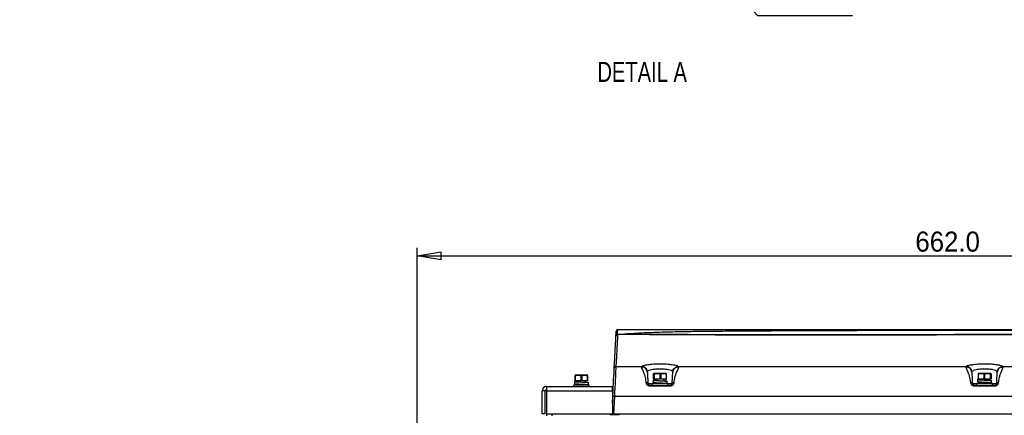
# Paper-space layout 'Sheet1' of a CAD drawing. Header units: millimetres. Extents: x 0 to 420, y 0 to 297.
# Tile 78 of 135: x 153 to 275, y 98 to 147. Entities that reach past the tile are written whole.
import ezdxf

# ---------------------------------------------------------------- set-up
doc = ezdxf.new("R2010")
doc.units = ezdxf.units.MM
doc.layers.add('SLD-0', color=179, linetype='Continuous')
doc.styles.add('SLDTEXTSTYLE1', font='TXT', dxfattribs={"width": 0.75})
doc.styles.add('SLDTEXTSTYLE3', font='TXT', dxfattribs={"width": 0.96})
doc.dimstyles.new('SLDDIMSTYLE1', dxfattribs={"dimtxt": 2.5, "dimasz": 3.302, "dimexe": 0, "dimexo": 0.0625, "dimtad": 1, "dimdec": 1, "dimlfac": 5, "dimrnd": 1e-09, "dimzin": 4, "dimdsep": 46, "dimtxsty": 'SLDTEXTSTYLE1', "dimblk1": 'NONE', "dimblk2": 'NONE', "dimsah": 1, "dimcen": 0.09, "dimadec": 0, "dimazin": 1, "dimtfac": 1, "dimtofl": 0, "dimtmove": 0, "dimatfit": 3, "dimldrblk": 'NONE', "dimfxl": 1, "dimfrac": 2, "dimtolj": 1, "dimtzin": 12, "dimarcsym": 0})
doc.dimstyles.new('SLDDIMSTYLE3', dxfattribs={"dimtxt": 2.5, "dimasz": 3.302, "dimexe": 0, "dimexo": 0.0625, "dimtad": 1, "dimdec": 1, "dimlfac": 5, "dimrnd": 1e-09, "dimzin": 4, "dimdsep": 46, "dimtxsty": 'SLDTEXTSTYLE1', "dimblk1": 'NONE', "dimblk2": 'NONE', "dimsah": 1, "dimcen": 0, "dimadec": 0, "dimazin": 1, "dimtfac": 1, "dimtmove": 0, "dimatfit": 3, "dimldrblk": 'NONE', "dimfxl": 1, "dimfrac": 2, "dimtolj": 1, "dimtzin": 12, "dimarcsym": 0})
doc.dimstyles.new('SLDDIMSTYLE4', dxfattribs={"dimtxt": 2.5, "dimasz": 3.302, "dimexe": 0, "dimexo": 0.0625, "dimtad": 1, "dimdec": 1, "dimlfac": 5, "dimrnd": 1e-09, "dimzin": 12, "dimdsep": 46, "dimtxsty": 'SLDTEXTSTYLE1', "dimblk1": 'NONE', "dimblk2": 'NONE', "dimsah": 1, "dimcen": 0, "dimadec": 0, "dimazin": 3, "dimtfac": 1, "dimtmove": 0, "dimatfit": 3, "dimldrblk": 'NONE', "dimfxl": 1, "dimfrac": 2, "dimtolj": 1, "dimtzin": 12, "dimarcsym": 0})

# ---------------------------------------------------------------- blocks, each defined once
blk = doc.blocks.new('SW_NOTE_0_5')
at = {"layer": 'SLD-0', "color": 0, "insert": (37.38, 16.11), "char_height": 12.5, "attachment_point": 2, "style": 'SLDTEXTSTYLE1'}
blk.add_mtext('DETAIL A', dxfattribs=at)
blk = doc.blocks.new('_D_16')
at = {"layer": 'SLD-0', "color": 179}
for p, q in [((202.28, 84.48), (202.28, 118.81)), ((202.28, 117.81), (205.28, 118.31)), ((205.28, 117.31), (202.28, 117.81)), ((202.28, 117.81), (205.28, 117.81)), ((202.28, 117.81), (334.68, 117.81)), ((205.28, 117.31), (205.28, 118.31)), ((331.68, 118.31), (334.68, 117.81)), ((331.68, 118.31), (331.68, 117.31)), ((334.68, 117.81), (331.68, 117.31)), ((334.68, 117.81), (331.68, 117.81)), ((334.68, 84.48), (334.68, 118.81))]:
    blk.add_line(p, q, dxfattribs=at)
at = {"layer": 'SLD-0', "color": 179, "insert": (264.32, 120.84), "char_height": 2.5, "attachment_point": 1, "style": 'SLDTEXTSTYLE3'}
blk.add_mtext('662.0', dxfattribs=at)
blk = doc.blocks.new('_None')
blk = doc.blocks.new('_D_22')
at = {"layer": 'SLD-0', "color": 179}
for p, q in [((177.64, 244.2), (170.68, 237.01)), ((170.68, 237.01), (163.27, 229.36)), ((168.23, 235.21), (170.68, 237.01)), ((170.68, 237.01), (168.59, 234.86)), ((170.68, 237.01), (168.95, 234.51)), ((168.23, 235.21), (168.95, 234.51)), ((163.27, 229.36), (151.44, 229.36))]:
    blk.add_line(p, q, dxfattribs=at)
at = {"layer": 'SLD-0', "color": 179, "char_height": 2.5, "attachment_point": 1, "style": 'SLDTEXTSTYLE3'}
for s, insert in [('%%c', (150.19, 232.39)), ('20.0', (155.21, 232.43))]:
    blk.add_mtext(s, dxfattribs=dict(at, insert=insert))
blk = doc.blocks.new('_D_23')
at = {"layer": 'SLD-0', "color": 179}
for p, q in [((164, 261.49), (154.02, 261.49)), ((172.8, 249.9), (164, 261.49)), ((171.38, 252.59), (170.59, 251.98)), ((171.38, 252.59), (172.8, 249.9)), ((172.8, 249.9), (170.59, 251.98)), ((172.8, 249.9), (170.99, 252.29)), ((175.52, 246.31), (172.8, 249.9))]:
    blk.add_line(p, q, dxfattribs=at)
at = {"layer": 'SLD-0', "color": 179, "char_height": 2.5, "attachment_point": 1, "style": 'SLDTEXTSTYLE3'}
for s, insert in [('%%c', (152.77, 264.53)), ('9.0', (157.79, 264.57))]:
    blk.add_mtext(s, dxfattribs=dict(at, insert=insert))
blk = doc.blocks.new('_D_24')
at = {"layer": 'SLD-0', "color": 179}
for p, q in [((241.45, 256.7), (250.71, 264.13)), ((250.71, 264.13), (262.53, 264.13)), ((241.45, 256.7), (243.48, 258.97)), ((244.1, 258.19), (243.48, 258.97)), ((241.45, 256.7), (243.79, 258.58)), ((244.1, 258.19), (241.45, 256.7)), ((236.38, 252.63), (241.45, 256.7))]:
    blk.add_line(p, q, dxfattribs=at)
at = {"layer": 'SLD-0', "color": 179, "char_height": 2.5, "attachment_point": 1, "style": 'SLDTEXTSTYLE3'}
for s, insert in [('%%c', (251.05, 267.17)), ('13.0', (256.07, 267.2))]:
    blk.add_mtext(s, dxfattribs=dict(at, insert=insert))
blk = doc.blocks.new('_D_25')
at = {"layer": 'SLD-0', "color": 179}
for p, q in [((240.69, 239.1), (237.15, 235.23)), ((237.15, 235.23), (227.95, 225.18)), ((234.75, 233.35), (237.15, 235.23)), ((237.15, 235.23), (235.12, 233.01)), ((237.15, 235.23), (235.49, 232.68)), ((234.75, 233.35), (235.49, 232.68)), ((227.95, 225.18), (216.13, 225.18))]:
    blk.add_line(p, q, dxfattribs=at)
at = {"layer": 'SLD-0', "color": 179, "char_height": 2.5, "attachment_point": 1, "style": 'SLDTEXTSTYLE3'}
for s, insert in [('%%c', (214.88, 228.22)), ('10.5', (219.9, 228.25))]:
    blk.add_mtext(s, dxfattribs=dict(at, insert=insert))
blk = doc.blocks.new('_D_28')
at = {"layer": 'SLD-0', "color": 179}
for p, q in [((173.26, 174.39), (183.57, 183.36)), ((183.57, 183.36), (193.54, 183.36)), ((173.26, 174.39), (175.2, 176.74)), ((175.85, 175.98), (175.2, 176.74)), ((173.26, 174.39), (175.53, 176.36)), ((175.85, 175.98), (173.26, 174.39)), ((169.87, 171.44), (173.26, 174.39))]:
    blk.add_line(p, q, dxfattribs=at)
at = {"layer": 'SLD-0', "color": 179, "char_height": 2.5, "attachment_point": 1, "style": 'SLDTEXTSTYLE3'}
for s, insert in [('%%c', (183.91, 186.4)), ('9.0', (188.93, 186.44))]:
    blk.add_mtext(s, dxfattribs=dict(at, insert=insert))
blk = doc.blocks.new('_D_30')
at = {"layer": 'SLD-0', "color": 179}
for p, q in [((230.03, 164.09), (234.37, 159.25)), ((236.01, 156.68), (234.37, 159.25)), ((234.37, 159.25), (236.75, 157.35)), ((234.37, 159.25), (236.38, 157.02)), ((234.37, 159.25), (244.67, 147.78)), ((236.01, 156.68), (236.75, 157.35)), ((244.67, 147.78), (256.49, 147.78))]:
    blk.add_line(p, q, dxfattribs=at)
at = {"layer": 'SLD-0', "color": 179, "char_height": 2.5, "attachment_point": 1, "style": 'SLDTEXTSTYLE3'}
for s, insert in [('%%c', (245.01, 150.81)), ('13.0', (250.03, 150.85))]:
    blk.add_mtext(s, dxfattribs=dict(at, insert=insert))
blk = doc.blocks.new('_D_31')
at = {"layer": 'SLD-0', "color": 179}
for p, q in [((224.12, 191.46), (212.3, 191.46)), ((230.76, 181.36), (224.12, 191.46)), ((229.53, 184.14), (228.69, 183.59)), ((229.53, 184.14), (230.76, 181.36)), ((230.76, 181.36), (228.69, 183.59)), ((230.76, 181.36), (229.11, 183.87)), ((233.65, 176.98), (230.76, 181.36))]:
    blk.add_line(p, q, dxfattribs=at)
at = {"layer": 'SLD-0', "color": 179, "char_height": 2.5, "attachment_point": 1, "style": 'SLDTEXTSTYLE3'}
for s, insert in [('%%c', (211.05, 194.5)), ('10.5', (216.07, 194.53))]:
    blk.add_mtext(s, dxfattribs=dict(at, insert=insert))

psp = doc.layouts.new('Sheet1')

# ---------------------------------------------------------------- linework, layer by layer
at = {"layer": 'SLD-0', "color": 179, "linetype": 'Continuous', "lineweight": 25}
for p, q in [((227.168, 108.054), (228.09, 108.053)), ((227.231, 107.9), (227.213, 107.558)), ((227.237, 108.025), (227.231, 107.9)), ((228.055, 108.024), (227.237, 108.025)), ((231.187, 108.026), (232.498, 108.026)), ((226.943, 106.034), (226.984, 106.809)), ((226.984, 106.809), (227.013, 107.368)), ((227.013, 107.368), (227.031, 107.711)), ((227.031, 107.711), (227.037, 107.836)), ((227.183, 106.998), (227.143, 106.222)), ((227.213, 107.558), (227.183, 106.998)), ((226.891, 105.042), (226.943, 106.034)), ((227.143, 106.222), (227.091, 105.23)), ((226.828, 103.836), (226.891, 105.042)), ((227.091, 105.23), (227.027, 104.023)), ((271.351, 104.239), (271.352, 104.26)), ((271.351, 104.206), (271.351, 104.239)), ((271.351, 104.162), (271.351, 104.206)), ((271.352, 104.26), (271.352, 104.267)), ((226.775, 102.824), (226.794, 103.188)), ((226.794, 103.188), (226.809, 103.482)), ((226.809, 103.482), (226.821, 103.7)), ((226.821, 103.7), (226.828, 103.836)), ((226.982, 103.12), (226.964, 102.741)), ((226.999, 103.442), (226.982, 103.12)), ((227.012, 103.703), (226.999, 103.442)), ((227.021, 103.898), (227.012, 103.703)), ((227.027, 104.023), (227.021, 103.898)), ((227.027, 104.023), (230.257, 104.023)), ((230.244, 103.955), (230.257, 104.023)), ((230.951, 103.369), (230.943, 103.313)), ((231.709, 102.479), (231.709, 103.073)), ((231.713, 103.112), (231.729, 103.126)), ((231.729, 103.126), (231.744, 103.112)), ((232.164, 103.126), (231.729, 103.126)), ((231.902, 103.112), (231.744, 103.112)), ((231.833, 103.073), (231.748, 103.073)), ((231.748, 103.073), (231.748, 102.479)), ((231.833, 102.479), (231.833, 103.073)), ((231.902, 103.112), (232.164, 103.126)), ((232.164, 103.126), (232.426, 103.112)), ((232.963, 103.126), (232.164, 103.126)), ((232.716, 103.112), (232.426, 103.112)), ((232.494, 103.073), (232.494, 102.479)), ((232.651, 103.073), (232.494, 103.073)), ((232.651, 102.479), (232.651, 103.073)), ((232.716, 103.112), (232.963, 103.126)), ((232.963, 103.126), (233.209, 103.112)), ((233.326, 103.126), (232.963, 103.126)), ((233.342, 103.112), (233.209, 103.112)), ((233.274, 103.073), (233.274, 102.479)), ((233.345, 103.073), (233.274, 103.073)), ((233.342, 103.112), (233.329, 103.124)), ((233.345, 102.479), (233.345, 103.073)), ((234.112, 103.313), (234.104, 103.369)), ((234.798, 104.023), (234.811, 103.955)), ((234.798, 104.023), (270.657, 104.023)), ((270.644, 103.955), (270.657, 104.023)), ((271.351, 103.369), (271.343, 103.313)), ((272.194, 103.073), (272.119, 103.073)), ((272.119, 103.073), (272.119, 102.479)), ((272.128, 103.126), (272.121, 103.112)), ((272.26, 103.112), (272.121, 103.112)), ((272.511, 103.126), (272.128, 103.126)), ((272.194, 102.479), (272.194, 103.073)), ((272.26, 103.112), (272.511, 103.126)), ((272.511, 103.126), (272.762, 103.112)), ((273.311, 103.126), (272.511, 103.126)), ((273.052, 103.112), (272.762, 103.112)), ((272.985, 103.073), (272.828, 103.073)), ((272.828, 103.073), (272.828, 102.479)), ((272.985, 102.479), (272.985, 103.073)), ((273.052, 103.112), (273.311, 103.126)), ((273.311, 103.126), (273.569, 103.112)), ((273.727, 103.126), (273.311, 103.126)), ((273.72, 103.112), (273.569, 103.112)), ((273.637, 103.073), (273.637, 102.479)), ((273.718, 103.073), (273.637, 103.073)), ((273.718, 102.479), (273.718, 103.073)), ((273.72, 103.112), (273.727, 103.126)), ((273.727, 103.126), (273.734, 103.112)), ((273.736, 103.073), (273.736, 102.479)), ((274.512, 103.313), (274.504, 103.369)), ((275.198, 104.023), (275.211, 103.955)), ((275.198, 104.023), (311.057, 104.023)), ((221.866, 102.156), (221.866, 101.896)), ((222.336, 102.926), (221.936, 102.926)), ((222.081, 102.912), (221.936, 102.912)), ((222.015, 102.873), (221.936, 102.873)), ((221.936, 102.873), (221.936, 102.279)), ((222.015, 102.279), (221.936, 102.279)), ((222.081, 102.24), (221.936, 102.24)), ((222.336, 102.226), (221.936, 102.226)), ((222.015, 102.279), (222.015, 102.873)), ((222.081, 102.912), (222.336, 102.926)), ((222.336, 102.226), (222.081, 102.24)), ((222.236, 102.226), (222.236, 102.142)), ((222.236, 101.854), (222.236, 101.706)), ((222.336, 102.926), (222.591, 102.912)), ((223.136, 102.926), (222.336, 102.926)), ((222.591, 102.24), (222.336, 102.226)), ((223.136, 102.226), (222.336, 102.226)), ((222.881, 102.912), (222.591, 102.912)), ((222.881, 102.24), (222.591, 102.24)), ((222.815, 102.873), (222.658, 102.873)), ((222.658, 102.873), (222.658, 102.279)), ((222.815, 102.279), (222.658, 102.279)), ((222.74, 102.086), (222.739, 102.086)), ((222.815, 102.279), (222.815, 102.873)), ((222.881, 102.912), (223.136, 102.926)), ((223.136, 102.226), (222.881, 102.24)), ((223.136, 102.926), (223.391, 102.912)), ((223.536, 102.926), (223.136, 102.926)), ((223.391, 102.24), (223.136, 102.226)), ((223.536, 102.226), (223.136, 102.226)), ((223.236, 102.058), (223.236, 102.226)), ((223.236, 101.706), (223.236, 101.757)), ((223.536, 102.912), (223.391, 102.912)), ((223.536, 102.24), (223.391, 102.24)), ((223.458, 102.873), (223.458, 102.279)), ((223.536, 102.873), (223.458, 102.873)), ((223.536, 102.279), (223.458, 102.279)), ((223.536, 102.279), (223.536, 102.873)), ((223.606, 101.756), (223.606, 102.016)), ((226.7, 101.401), (226.727, 101.921)), ((226.727, 101.921), (226.752, 102.399)), ((226.752, 102.399), (226.775, 102.824)), ((226.919, 101.847), (226.894, 101.347)), ((226.942, 102.315), (226.919, 101.847)), ((226.964, 102.741), (226.942, 102.315)), ((231.547, 101.906), (231.547, 101.706)), ((233.061, 101.906), (231.547, 101.906)), ((231.657, 102.312), (231.657, 102.052)), ((231.729, 102.426), (231.713, 102.44)), ((231.744, 102.44), (231.729, 102.426)), ((232.164, 102.426), (231.729, 102.426)), ((231.902, 102.44), (231.744, 102.44)), ((231.833, 102.479), (231.748, 102.479)), ((232.164, 102.426), (231.902, 102.44)), ((232.027, 102.426), (232.027, 102.311)), ((232.027, 102.009), (232.027, 101.906)), ((232.426, 102.44), (232.164, 102.426)), ((232.963, 102.426), (232.164, 102.426)), ((232.716, 102.44), (232.426, 102.44)), ((232.651, 102.479), (232.494, 102.479)), ((232.963, 102.426), (232.716, 102.44)), ((233.209, 102.44), (232.963, 102.426)), ((233.326, 102.426), (232.963, 102.426)), ((233.027, 102.214), (233.027, 102.426)), ((233.027, 101.906), (233.027, 101.923)), ((233.507, 101.906), (233.061, 101.906)), ((233.342, 102.44), (233.209, 102.44)), ((233.257, 102.426), (233.257, 102.166)), ((233.345, 102.479), (233.274, 102.479)), ((233.326, 102.426), (233.342, 102.44)), ((233.397, 101.911), (233.397, 102.171)), ((233.507, 101.706), (233.507, 101.906)), ((271.947, 101.906), (271.947, 101.706)), ((273.907, 101.906), (271.947, 101.906)), ((272.058, 102.402), (272.058, 102.142)), ((272.185, 102.426), (272.069, 102.409)), ((272.194, 102.479), (272.119, 102.479)), ((272.26, 102.44), (272.121, 102.44)), ((272.121, 102.44), (272.128, 102.426)), ((272.511, 102.426), (272.127, 102.426)), ((272.247, 101.891), (272.247, 102.151)), ((272.511, 102.426), (272.26, 102.44)), ((272.427, 102.426), (272.427, 102.393)), ((272.427, 102.099), (272.427, 101.906)), ((272.762, 102.44), (272.511, 102.426)), ((273.311, 102.426), (272.511, 102.426)), ((273.052, 102.44), (272.762, 102.44)), ((272.985, 102.479), (272.828, 102.479)), ((273.311, 102.426), (273.052, 102.44)), ((273.569, 102.44), (273.311, 102.426)), ((273.727, 102.426), (273.311, 102.426)), ((273.427, 102.304), (273.427, 102.426)), ((273.427, 101.906), (273.427, 102.003)), ((273.72, 102.44), (273.569, 102.44)), ((273.718, 102.479), (273.637, 102.479)), ((273.727, 102.426), (273.72, 102.44)), ((273.734, 102.44), (273.727, 102.426)), ((273.797, 102.001), (273.797, 102.261)), ((273.907, 101.706), (273.907, 101.906)), ((218.236, 100.975), (217.836, 100.975)), ((217.836, 98.127), (217.836, 100.975)), ((218.236, 98.127), (218.236, 100.975)), ((218.396, 101.506), (218.396, 100.975)), ((218.396, 101.506), (226.596, 101.506)), ((218.396, 100.975), (218.396, 98.127)), ((218.396, 100.975), (226.596, 100.975)), ((221.756, 101.706), (221.756, 101.506)), ((223.716, 101.706), (221.756, 101.706)), ((223.716, 101.506), (223.716, 101.706)), ((226.596, 100.975), (226.596, 101.506)), ((226.596, 101.506), (226.706, 101.506)), ((226.596, 101.106), (226.685, 101.106)), ((226.596, 100.975), (226.596, 98.127)), ((226.642, 100.286), (226.671, 100.853)), ((226.671, 100.853), (226.7, 101.401)), ((226.868, 100.823), (226.841, 100.286)), ((226.894, 101.347), (226.868, 100.823)), ((231.217, 101.706), (233.838, 101.706)), ((233.838, 101.581), (231.217, 101.581)), ((271.617, 101.706), (274.238, 101.706)), ((274.238, 101.581), (271.617, 101.581)), ((226.596, 99.417), (226.642, 100.286)), ((226.841, 100.286), (226.727, 98.106)), ((319.013, 100.286), (226.841, 100.286)), ((218.236, 98.127), (217.836, 98.127)), ((217.836, 98.106), (217.836, 98.127)), ((218.236, 98.106), (217.836, 98.106)), ((218.236, 98.106), (218.236, 98.127)), ((218.396, 98.127), (218.396, 98.106)), ((218.396, 98.127), (226.596, 98.127)), ((218.396, 98.106), (226.527, 98.106)), ((218.436, 97.856), (218.436, 98.106)), ((219.036, 98.106), (219.036, 97.851)), ((226.303, 98.007), (226.308, 98.106)), ((226.436, 98.007), (226.436, 98.106)), ((226.527, 98.106), (226.528, 98.116)), ((226.727, 98.106), (226.527, 98.106)), ((226.596, 98.127), (226.596, 98.124)), ((226.727, 98.106), (319.128, 98.106)), ((227.436, 98.106), (227.436, 98.007)), ((227.436, 98.007), (226.303, 98.007))]:
    psp.add_line(p, q, dxfattribs=at)
at = {"layer": 'SLD-0', "color": 8, "linetype": 'Continuous', "lineweight": 25}
for p, q in [((228.09, 108.053), (229.842, 108.042)), ((231.018, 101.896), (231.547, 101.896)), ((233.507, 101.896), (234.037, 101.896)), ((271.418, 101.896), (271.947, 101.896)), ((273.907, 101.896), (274.437, 101.896))]:
    psp.add_line(p, q, dxfattribs=at)
at = {"layer": 'SLD-0', "color": 179, "linetype": 'Continuous', "lineweight": 25}
for centre, radius, start, end in [((227.237, 107.825), 0.2, 89.99753, 177.00178), ((227.197, 107.9), 0.157, 100.68665, 172.03391), ((227.269, 108.426), 0.2, 90.00025, 177), ((228.048, 108.067), 0.0439, 278.65721, 340.3524), ((227.026, 103.824), 0.198, 89.5429, 176.62847), ((218.396, 100.946), 0.56, 90, 177), ((218.396, 100.946), 0.16, 90, 180), ((226.742, 99.329), 0.962, 84.04241, 95.95759)]:
    psp.add_arc(centre, radius, start, end, dxfattribs=at)
for points, knots in [([(227.037, 107.836), (227.038, 107.839), (227.038, 107.845), (227.04, 107.885), (227.042, 107.915), (227.042, 107.922)], [0, 0, 0, 0, 0.4355137, 0.8864699, 1, 1, 1, 1]), ([(227.042, 107.922), (227.046, 108.003), (227.055, 108.168), (227.066, 108.38), (227.068, 108.414), (227.069, 108.436)], [0, 0, 0, 0, 0.2545453, 0.5195612, 1, 1, 1, 1]), ([(227.269, 108.626), (227.262, 108.62), (227.249, 108.608), (227.225, 108.505), (227.198, 108.335), (227.179, 108.152), (227.168, 108.054)], [0, 0, 0, 0, 0.2365545, 0.4792898, 0.7218198, 1, 1, 1, 1]), ([(227.168, 108.054), (227.17, 108.052), (227.181, 108.041), (227.204, 108.028), (227.226, 108.026), (227.237, 108.025)], [0, 0, 0, 0, 0.1009381, 0.5408838, 1, 1, 1, 1]), ([(227.269, 108.626), (227.71, 108.626), (228.906, 108.626), (230.951, 108.626), (233.415, 108.626), (235.956, 108.626), (238.548, 108.626), (241.163, 108.626), (243.788, 108.626), (246.414, 108.626), (249.41, 108.626), (252.771, 108.626), (256.485, 108.626), (260.372, 108.626), (264.427, 108.626), (269.436, 108.626), (275.216, 108.626), (280.687, 108.626), (285.074, 108.626), (288.362, 108.626), (291.662, 108.626), (294.977, 108.626), (298.304, 108.626), (301.635, 108.626), (304.948, 108.626), (308.229, 108.626), (310.367, 108.626), (311.434, 108.626)], [0, 0, 0, 0, 0.0181844, 0.0492811, 0.0804962, 0.1117804, 0.1430496, 0.1741918, 0.2048489, 0.235532, 0.2661989, 0.3095315, 0.352901, 0.3962582, 0.4461801, 0.4961067, 0.573894, 0.651674, 0.6902418, 0.72883, 0.7674001, 0.8059431, 0.8446974, 0.883574, 0.9224649, 0.9612895, 1, 1, 1, 1]), ([(316.951, 107.987), (316.424, 107.991), (315.369, 107.998), (313.749, 108.006), (312.104, 108.012), (310.25, 108.017), (308.187, 108.02), (305.914, 108.022), (303.219, 108.024), (300.097, 108.025), (296.347, 108.025), (292.389, 108.024), (288.226, 108.023), (284.074, 108.019), (278.572, 108.012), (273.107, 107.999), (267.645, 107.984), (264.057, 107.973), (260.979, 107.964), (258.413, 107.958), (255.838, 107.952), (253.101, 107.949), (250.205, 107.948), (247.158, 107.95), (244.085, 107.956), (241.001, 107.966), (237.925, 107.98), (235.313, 107.993), (233.155, 108.004), (231.422, 108.013), (229.715, 108.02), (228.608, 108.022), (228.055, 108.024)], [0, 0, 0, 0, 0.0190121, 0.038024, 0.0571664, 0.076309, 0.1017237, 0.1271565, 0.1525748, 0.1914936, 0.2304194, 0.2763365, 0.3222635, 0.3685184, 0.4147782, 0.506452, 0.5522908, 0.5981267, 0.6265354, 0.6549431, 0.683429, 0.7119133, 0.7454576, 0.7790199, 0.8125502, 0.8472596, 0.8820098, 0.9167088, 0.9374463, 0.9581837, 0.9790921, 1, 1, 1, 1]), ([(311.118, 108.307), (310.485, 108.324), (309.219, 108.357), (306.932, 108.398), (304.254, 108.434), (301.18, 108.461), (298.086, 108.478), (294.924, 108.491), (291.701, 108.501), (288.422, 108.507), (285.156, 108.512), (280.785, 108.515), (275.326, 108.515), (269.548, 108.51), (264.533, 108.502), (260.459, 108.494), (256.547, 108.485), (252.799, 108.473), (249.4, 108.46), (246.361, 108.445), (243.688, 108.43), (241.015, 108.407), (238.351, 108.383), (235.705, 108.351), (233.101, 108.295), (230.549, 108.207), (228.909, 108.104), (228.09, 108.053)], [0, 0, 0, 0, 0.0237284, 0.0474568, 0.0840997, 0.1208221, 0.1575719, 0.1942522, 0.2331839, 0.2721463, 0.3111292, 0.3500889, 0.4291391, 0.5081986, 0.5591873, 0.6101713, 0.6547022, 0.6992451, 0.7437525, 0.7754838, 0.8072309, 0.8389543, 0.8711102, 0.9033622, 0.9356349, 0.9678636, 1, 1, 1, 1]), ([(229.842, 108.042), (229.996, 108.041), (230.889, 108.036), (232.588, 108.025), (235.105, 108.009), (237.878, 107.993), (240.896, 107.979), (243.962, 107.968), (247.056, 107.96), (250.156, 107.956), (253.37, 107.956), (256.691, 107.961), (260.117, 107.968), (264.226, 107.98), (269.008, 107.993), (274.464, 108.008), (279.475, 108.019), (284.056, 108.025), (288.206, 108.028), (292.375, 108.03), (296.097, 108.031), (299.362, 108.032), (302.163, 108.033), (304.954, 108.033), (307.72, 108.032), (310.294, 108.031), (312.667, 108.028), (314.366, 108.025), (315.306, 108.023), (315.537, 108.022)], [0, 0, 0, 0, 0.0060515, 0.0349237, 0.0637687, 0.0990948, 0.1345452, 0.170105, 0.2057167, 0.2412871, 0.2766936, 0.3161435, 0.3556145, 0.3950789, 0.4586785, 0.5222909, 0.5859027, 0.6338973, 0.6819261, 0.7299131, 0.7778505, 0.8099239, 0.8420748, 0.8742307, 0.9063411, 0.9383805, 0.9648857, 0.9914102, 1, 1, 1, 1]), ([(230.257, 104.023), (230.279, 104.046), (230.324, 104.092), (230.486, 104.156), (230.711, 104.214), (230.996, 104.264), (231.332, 104.304), (231.707, 104.334), (232.11, 104.352), (232.526, 104.358), (232.943, 104.352), (233.345, 104.334), (233.721, 104.304), (234.057, 104.264), (234.343, 104.214), (234.568, 104.156), (234.73, 104.092), (234.775, 104.046), (234.798, 104.023)], [0, 0, 0, 0, 0.0636083, 0.1267272, 0.1893502, 0.2518985, 0.3138931, 0.3761015, 0.4378184, 0.4998514, 0.5616244, 0.6235946, 0.6857129, 0.74778, 0.810384, 0.8729158, 0.9362546, 1, 1, 1, 1]), ([(270.657, 104.023), (270.679, 104.046), (270.724, 104.092), (270.886, 104.156), (271.111, 104.214), (271.396, 104.264), (271.732, 104.304), (272.107, 104.334), (272.51, 104.352), (272.926, 104.358), (273.343, 104.352), (273.746, 104.334), (274.121, 104.304), (274.457, 104.264), (274.743, 104.214), (274.968, 104.156), (275.13, 104.092), (275.175, 104.046), (275.198, 104.023)], [0, 0, 0, 0, 0.0636082, 0.1267272, 0.1893502, 0.2518984, 0.3138933, 0.3761015, 0.4378185, 0.4998514, 0.5616243, 0.6235946, 0.685713, 0.74778, 0.810384, 0.8729158, 0.9362546, 1, 1, 1, 1]), ([(230.818, 101.98), (230.789, 102.216), (230.746, 102.571), (230.638, 102.902), (230.571, 103.088), (230.47, 103.351), (230.307, 103.699), (230.265, 103.87), (230.244, 103.955)], [0, 0, 0, 0, 0.2474582, 0.3729471, 0.4177544, 0.4991746, 0.7510095, 1, 1, 1, 1]), ([(230.943, 103.313), (230.93, 103.395), (230.902, 103.566), (230.738, 103.781), (230.507, 103.929), (230.33, 103.946), (230.244, 103.955)], [0, 0, 0, 0, 0.240753, 0.5000008, 0.7592473, 1, 1, 1, 1]), ([(230.951, 103.369), (230.936, 103.451), (230.906, 103.623), (230.742, 103.84), (230.515, 103.991), (230.341, 104.012), (230.257, 104.023)], [0, 0, 0, 0, 0.2409996, 0.499999, 0.7590005, 1, 1, 1, 1]), ([(230.943, 103.313), (230.945, 103.276), (230.949, 103.201), (230.956, 103.078), (230.964, 102.92), (230.974, 102.725), (230.986, 102.499), (231, 102.229), (231.012, 102.007), (231.018, 101.896)], [0, 0, 0, 0, 0.1584419, 0.3165923, 0.4798493, 0.6127866, 0.7378072, 0.868802, 1, 1, 1, 1]), ([(234.104, 103.369), (234.063, 103.414), (233.981, 103.505), (233.609, 103.614), (233.109, 103.685), (232.527, 103.709), (231.945, 103.685), (231.444, 103.614), (231.073, 103.505), (230.992, 103.414), (230.951, 103.369)], [0, 0, 0, 0, 0.1275939, 0.2529249, 0.3768957, 0.5001467, 0.6234042, 0.7473934, 0.8727612, 1, 1, 1, 1]), ([(231.709, 103.073), (231.709, 103.074), (231.709, 103.077), (231.71, 103.083), (231.71, 103.091), (231.711, 103.102), (231.712, 103.109), (231.713, 103.111), (231.713, 103.112)], [0, 0, 0, 0, 0.0354067, 0.0982283, 0.1957066, 0.3674038, 0.7405148, 1, 1, 1, 1]), ([(231.744, 103.112), (231.744, 103.11), (231.745, 103.108), (231.747, 103.098), (231.747, 103.09), (231.748, 103.081), (231.748, 103.076), (231.748, 103.074), (231.748, 103.073)], [0, 0, 0, 0, 0.4703363, 0.6315071, 0.8343013, 0.9120265, 0.9905522, 1, 1, 1, 1]), ([(231.833, 103.073), (231.833, 103.075), (231.833, 103.079), (231.836, 103.085), (231.843, 103.093), (231.865, 103.106), (231.886, 103.11), (231.902, 103.112), (231.902, 103.112)], [0, 0, 0, 0, 0.053178, 0.1177172, 0.2271887, 0.4302897, 0.9973237, 1, 1, 1, 1]), ([(232.426, 103.112), (232.438, 103.11), (232.456, 103.108), (232.477, 103.098), (232.487, 103.09), (232.493, 103.081), (232.494, 103.076), (232.494, 103.074), (232.494, 103.073)], [0, 0, 0, 0, 0.4703334, 0.6315117, 0.8343087, 0.9120303, 0.9905517, 1, 1, 1, 1]), ([(232.651, 103.073), (232.651, 103.075), (232.651, 103.079), (232.655, 103.086), (232.663, 103.096), (232.684, 103.107), (232.703, 103.11), (232.716, 103.112)], [0, 0, 0, 0, 0.0578968, 0.136265, 0.2581746, 0.4950684, 1, 1, 1, 1]), ([(233.209, 103.112), (233.211, 103.112), (233.223, 103.11), (233.24, 103.107), (233.258, 103.098), (233.267, 103.091), (233.272, 103.083), (233.274, 103.077), (233.274, 103.074), (233.274, 103.073)], [0, 0, 0, 0, 0.0520787, 0.4887597, 0.65129, 0.8148003, 0.8959248, 0.9777849, 1, 1, 1, 1]), ([(233.345, 103.073), (233.345, 103.074), (233.345, 103.077), (233.345, 103.083), (233.345, 103.091), (233.344, 103.102), (233.343, 103.109), (233.342, 103.111), (233.342, 103.112)], [0, 0, 0, 0, 0.0354025, 0.0982223, 0.1956978, 0.3673901, 0.7404887, 1, 1, 1, 1]), ([(234.037, 101.896), (234.043, 102.007), (234.055, 102.229), (234.069, 102.499), (234.081, 102.725), (234.091, 102.92), (234.099, 103.077), (234.106, 103.201), (234.11, 103.275), (234.112, 103.313)], [0, 0, 0, 0, 0.13119805, 0.26219288, 0.38717718, 0.52015103, 0.6833782, 0.8399207, 1, 1, 1, 1]), ([(234.104, 103.369), (234.119, 103.451), (234.149, 103.623), (234.313, 103.84), (234.54, 103.991), (234.714, 104.012), (234.798, 104.023)], [0, 0, 0, 0, 0.2410007, 0.5000006, 0.75900012, 1, 1, 1, 1]), ([(234.811, 103.955), (234.725, 103.946), (234.548, 103.929), (234.317, 103.781), (234.153, 103.566), (234.125, 103.395), (234.112, 103.313)], [0, 0, 0, 0, 0.2407527, 0.4999992, 0.759247, 1, 1, 1, 1]), ([(234.811, 103.955), (234.79, 103.87), (234.748, 103.699), (234.584, 103.351), (234.45, 103), (234.315, 102.613), (234.266, 102.216), (234.237, 101.98)], [0, 0, 0, 0, 0.249011, 0.5008666, 0.5822933, 0.7525214, 1, 1, 1, 1]), ([(271.218, 101.98), (271.189, 102.216), (271.146, 102.571), (271.038, 102.902), (270.971, 103.088), (270.87, 103.351), (270.707, 103.699), (270.665, 103.87), (270.644, 103.955)], [0, 0, 0, 0, 0.2474583, 0.3729471, 0.4177545, 0.4991746, 0.7510095, 1, 1, 1, 1]), ([(271.343, 103.313), (271.33, 103.395), (271.302, 103.566), (271.138, 103.781), (270.907, 103.929), (270.73, 103.946), (270.644, 103.955)], [0, 0, 0, 0, 0.2407526, 0.5000006, 0.7592472, 1, 1, 1, 1]), ([(271.351, 103.369), (271.336, 103.451), (271.306, 103.623), (271.142, 103.84), (270.915, 103.991), (270.741, 104.012), (270.657, 104.023)], [0, 0, 0, 0, 0.2410002, 0.4999994, 0.759, 1, 1, 1, 1]), ([(271.343, 103.313), (271.345, 103.276), (271.349, 103.201), (271.356, 103.078), (271.364, 102.92), (271.374, 102.725), (271.386, 102.499), (271.4, 102.229), (271.412, 102.007), (271.418, 101.896)], [0, 0, 0, 0, 0.1584419, 0.3165923, 0.4798493, 0.6127866, 0.7378072, 0.868802, 1, 1, 1, 1]), ([(274.504, 103.369), (274.463, 103.414), (274.381, 103.505), (274.009, 103.614), (273.509, 103.685), (272.927, 103.709), (272.345, 103.685), (271.844, 103.614), (271.473, 103.505), (271.392, 103.414), (271.351, 103.369)], [0, 0, 0, 0, 0.1275939, 0.2529251, 0.3768957, 0.5001464, 0.6234043, 0.7473934, 0.8727611, 1, 1, 1, 1]), ([(272.121, 103.112), (272.12, 103.11), (272.12, 103.108), (272.119, 103.098), (272.119, 103.09), (272.119, 103.081), (272.119, 103.076), (272.119, 103.074), (272.119, 103.073)], [0, 0, 0, 0, 0.470342, 0.6315181, 0.8343067, 0.9120238, 0.9905522, 1, 1, 1, 1]), ([(272.194, 103.073), (272.194, 103.075), (272.194, 103.08), (272.198, 103.087), (272.208, 103.097), (272.229, 103.107), (272.248, 103.11), (272.26, 103.112)], [0, 0, 0, 0, 0.0653677, 0.1471233, 0.2772374, 0.5361676, 1, 1, 1, 1]), ([(272.762, 103.112), (272.768, 103.111), (272.785, 103.109), (272.806, 103.102), (272.821, 103.09), (272.826, 103.083), (272.828, 103.077), (272.828, 103.074), (272.828, 103.073)], [0, 0, 0, 0, 0.2469599, 0.6536491, 0.8161646, 0.8985762, 0.9682532, 1, 1, 1, 1]), ([(272.985, 103.073), (272.985, 103.074), (272.985, 103.077), (272.987, 103.083), (272.993, 103.091), (273.007, 103.102), (273.029, 103.109), (273.046, 103.111), (273.052, 103.112)], [0, 0, 0, 0, 0.0354038, 0.0982277, 0.1956948, 0.367407, 0.7405016, 1, 1, 1, 1]), ([(273.569, 103.112), (273.581, 103.11), (273.599, 103.108), (273.619, 103.098), (273.63, 103.09), (273.635, 103.081), (273.637, 103.076), (273.637, 103.074), (273.637, 103.073)], [0, 0, 0, 0, 0.4703269, 0.6315161, 0.8343007, 0.9120252, 0.990552, 1, 1, 1, 1]), ([(273.718, 103.073), (273.718, 103.075), (273.718, 103.079), (273.718, 103.085), (273.719, 103.093), (273.719, 103.106), (273.72, 103.11), (273.72, 103.112), (273.72, 103.112)], [0, 0, 0, 0, 0.0531804, 0.1177059, 0.2271874, 0.4303086, 0.9973647, 1, 1, 1, 1]), ([(273.734, 103.112), (273.735, 103.11), (273.735, 103.108), (273.736, 103.098), (273.736, 103.09), (273.736, 103.081), (273.736, 103.076), (273.736, 103.074), (273.736, 103.073)], [0, 0, 0, 0, 0.47032019, 0.63149969, 0.83429237, 0.91202936, 0.9905512, 1, 1, 1, 1]), ([(274.437, 101.896), (274.443, 102.007), (274.455, 102.229), (274.469, 102.499), (274.481, 102.725), (274.491, 102.92), (274.499, 103.077), (274.506, 103.201), (274.51, 103.275), (274.512, 103.313)], [0, 0, 0, 0, 0.131198, 0.2621929, 0.3871772, 0.520151, 0.6833782, 0.8399207, 1, 1, 1, 1]), ([(274.504, 103.369), (274.519, 103.451), (274.549, 103.623), (274.713, 103.84), (274.94, 103.991), (275.114, 104.012), (275.198, 104.023)], [0, 0, 0, 0, 0.2410004, 0.4999997, 0.7590003, 1, 1, 1, 1]), ([(275.211, 103.955), (275.125, 103.946), (274.948, 103.929), (274.717, 103.781), (274.553, 103.566), (274.525, 103.395), (274.512, 103.313)], [0, 0, 0, 0, 0.24075265, 0.49999906, 0.75924725, 1, 1, 1, 1]), ([(275.211, 103.955), (275.19, 103.87), (275.148, 103.699), (274.984, 103.351), (274.85, 103), (274.715, 102.613), (274.666, 102.216), (274.637, 101.98)], [0, 0, 0, 0, 0.249011, 0.5008666, 0.5822934, 0.7525214, 1, 1, 1, 1]), ([(222.236, 102.198), (222.2, 102.196), (222.067, 102.188), (221.924, 102.175), (221.844, 102.157), (221.9, 102.14), (222.076, 102.123), (222.35, 102.106), (222.679, 102.089), (223.017, 102.072), (223.316, 102.054), (223.521, 102.038), (223.616, 102.024), (223.598, 102.017), (223.595, 102.016)], [0, 0, 0, 0, 0.0356397, 0.1296065, 0.2239916, 0.3178276, 0.4123335, 0.5060496, 0.6006646, 0.6942738, 0.7889856, 0.8825, 0.9772975, 1, 1, 1, 1]), ([(221.871, 101.896), (221.879, 101.891), (221.897, 101.88), (222.078, 101.863), (222.349, 101.846), (222.68, 101.829), (223.017, 101.812), (223.316, 101.794), (223.521, 101.778), (223.616, 101.764), (223.598, 101.757), (223.595, 101.756)], [0, 0, 0, 0, 0.112744, 0.2357054, 0.3576385, 0.4807406, 0.6025355, 0.7257634, 0.8474347, 0.970774, 1, 1, 1, 1]), ([(221.936, 102.912), (221.936, 102.911), (221.936, 102.909), (221.936, 102.902), (221.936, 102.89), (221.936, 102.883), (221.936, 102.877), (221.936, 102.874), (221.936, 102.873)], [0, 0, 0, 0, 0.2469517, 0.6536035, 0.8161223, 0.8985124, 0.9681903, 1, 1, 1, 1]), ([(221.936, 102.279), (221.936, 102.277), (221.936, 102.273), (221.936, 102.266), (221.936, 102.256), (221.936, 102.245), (221.936, 102.242), (221.936, 102.24)], [0, 0, 0, 0, 0.0578999, 0.1362604, 0.2581691, 0.4950806, 1, 1, 1, 1]), ([(222.015, 102.873), (222.015, 102.874), (222.015, 102.877), (222.017, 102.883), (222.022, 102.891), (222.037, 102.902), (222.058, 102.909), (222.075, 102.911), (222.081, 102.912)], [0, 0, 0, 0, 0.03547018, 0.0982968, 0.1957053, 0.36743054, 0.74051203, 1, 1, 1, 1]), ([(222.081, 102.24), (222.077, 102.241), (222.067, 102.242), (222.049, 102.246), (222.033, 102.253), (222.022, 102.262), (222.017, 102.268), (222.015, 102.274), (222.015, 102.278), (222.015, 102.279)], [0, 0, 0, 0, 0.1528951, 0.3980034, 0.6871599, 0.7914507, 0.8965047, 0.9642204, 1, 1, 1, 1]), ([(222.591, 102.912), (222.603, 102.91), (222.62, 102.908), (222.641, 102.898), (222.651, 102.89), (222.657, 102.881), (222.658, 102.876), (222.658, 102.874), (222.658, 102.873)], [0, 0, 0, 0, 0.47028052, 0.63149878, 0.83425725, 0.91202643, 0.99048665, 1, 1, 1, 1]), ([(222.658, 102.279), (222.658, 102.277), (222.657, 102.272), (222.653, 102.265), (222.643, 102.255), (222.622, 102.245), (222.603, 102.242), (222.591, 102.24)], [0, 0, 0, 0, 0.0663165, 0.1485031, 0.2796312, 0.5414256, 1, 1, 1, 1]), ([(222.736, 101.826), (222.793, 101.821), (222.918, 101.811), (223.089, 101.794), (223.214, 101.778), (223.272, 101.764), (223.261, 101.757), (223.259, 101.756)], [0, 0, 0, 0, 0.203737, 0.4509568, 0.6950249, 0.9424682, 1, 1, 1, 1]), ([(222.815, 102.873), (222.815, 102.875), (222.815, 102.879), (222.818, 102.885), (222.825, 102.893), (222.846, 102.906), (222.866, 102.911), (222.881, 102.912), (222.881, 102.912)], [0, 0, 0, 0, 0.0532415, 0.1177109, 0.227237, 0.4303069, 0.9973553, 1, 1, 1, 1]), ([(222.881, 102.24), (222.877, 102.241), (222.867, 102.242), (222.849, 102.246), (222.833, 102.253), (222.822, 102.262), (222.817, 102.269), (222.815, 102.275), (222.815, 102.278), (222.815, 102.279)], [0, 0, 0, 0, 0.15290054, 0.39868082, 0.6879726, 0.79388236, 0.9006209, 0.96775571, 1, 1, 1, 1]), ([(223.391, 102.912), (223.403, 102.91), (223.42, 102.908), (223.441, 102.898), (223.451, 102.89), (223.457, 102.881), (223.458, 102.876), (223.458, 102.874), (223.458, 102.873)], [0, 0, 0, 0, 0.4703099, 0.6315084, 0.8342382, 0.9120298, 0.9904876, 1, 1, 1, 1]), ([(223.458, 102.279), (223.458, 102.277), (223.457, 102.272), (223.453, 102.265), (223.443, 102.255), (223.422, 102.245), (223.403, 102.242), (223.391, 102.24)], [0, 0, 0, 0, 0.0663125, 0.1484887, 0.2796251, 0.5414228, 1, 1, 1, 1]), ([(223.536, 102.873), (223.536, 102.875), (223.536, 102.879), (223.536, 102.886), (223.536, 102.896), (223.536, 102.907), (223.536, 102.91), (223.536, 102.912)], [0, 0, 0, 0, 0.0579625, 0.1362639, 0.2582149, 0.4950918, 1, 1, 1, 1]), ([(223.536, 102.24), (223.536, 102.241), (223.536, 102.243), (223.536, 102.25), (223.536, 102.261), (223.536, 102.269), (223.536, 102.275), (223.536, 102.278), (223.536, 102.279)], [0, 0, 0, 0, 0.2469742, 0.6536487, 0.8161765, 0.8985712, 0.9682529, 1, 1, 1, 1]), ([(231.217, 101.581), (231.191, 101.583), (231.137, 101.586), (231.061, 101.612), (230.992, 101.651), (230.913, 101.72), (230.84, 101.831), (230.825, 101.93), (230.818, 101.98)], [0, 0, 0, 0, 0.1218491, 0.2448092, 0.3660352, 0.490186, 0.7387523, 1, 1, 1, 1]), ([(231.018, 101.896), (231.014, 101.907), (231.009, 101.925), (230.984, 101.946), (230.958, 101.959), (230.927, 101.97), (230.881, 101.98), (230.843, 101.98), (230.818, 101.98)], [0, 0, 0, 0, 0.2397994, 0.3685714, 0.5000007, 0.6314144, 0.7602008, 1, 1, 1, 1]), ([(231.018, 101.896), (231.021, 101.872), (231.028, 101.827), (231.064, 101.773), (231.105, 101.739), (231.14, 101.72), (231.178, 101.708), (231.204, 101.707), (231.217, 101.706)], [0, 0, 0, 0, 0.2851309, 0.5405801, 0.6647459, 0.7812166, 0.8921543, 1, 1, 1, 1]), ([(232.027, 102.354), (231.957, 102.349), (231.798, 102.339), (231.667, 102.323), (231.643, 102.306), (231.75, 102.289), (231.971, 102.272), (232.272, 102.254), (232.612, 102.238), (232.939, 102.22), (233.204, 102.203), (233.374, 102.186), (233.385, 102.176), (233.391, 102.171)], [0, 0, 0, 0, 0.0744805, 0.1685279, 0.2617892, 0.3559446, 0.4491001, 0.5433522, 0.6364126, 0.7307498, 0.8237281, 0.9181383, 1, 1, 1, 1]), ([(231.672, 102.052), (231.668, 102.05), (231.652, 102.042), (231.755, 102.029), (231.969, 102.012), (232.273, 101.994), (232.612, 101.978), (232.939, 101.96), (233.204, 101.943), (233.374, 101.926), (233.385, 101.916), (233.391, 101.911)], [0, 0, 0, 0, 0.040664, 0.1630643, 0.2841642, 0.4066908, 0.5276672, 0.650304, 0.7711743, 0.8939054, 1, 1, 1, 1]), ([(231.713, 102.44), (231.713, 102.441), (231.712, 102.442), (231.711, 102.446), (231.71, 102.453), (231.71, 102.462), (231.71, 102.468), (231.709, 102.474), (231.709, 102.478), (231.709, 102.479)], [0, 0, 0, 0, 0.15288774, 0.39799357, 0.68716658, 0.79144706, 0.8964423, 0.96422214, 1, 1, 1, 1]), ([(231.748, 102.479), (231.748, 102.477), (231.748, 102.472), (231.747, 102.465), (231.747, 102.455), (231.746, 102.445), (231.744, 102.442), (231.744, 102.44)], [0, 0, 0, 0, 0.06637, 0.1485476, 0.2796603, 0.5414092, 1, 1, 1, 1]), ([(231.902, 102.44), (231.898, 102.441), (231.887, 102.442), (231.868, 102.446), (231.851, 102.453), (231.84, 102.462), (231.835, 102.469), (231.833, 102.475), (231.833, 102.478), (231.833, 102.479)], [0, 0, 0, 0, 0.15291255, 0.39867213, 0.68797533, 0.79387266, 0.90056186, 0.96769389, 1, 1, 1, 1]), ([(232.006, 102.312), (232.004, 102.31), (231.994, 102.302), (232.057, 102.289), (232.187, 102.272), (232.357, 102.256), (232.477, 102.246), (232.529, 102.242)], [0, 0, 0, 0, 0.0810934, 0.3267716, 0.5698161, 0.8157499, 1, 1, 1, 1]), ([(232.494, 102.479), (232.494, 102.477), (232.494, 102.472), (232.49, 102.465), (232.48, 102.455), (232.458, 102.445), (232.438, 102.442), (232.426, 102.44)], [0, 0, 0, 0, 0.0663713, 0.1485434, 0.2796627, 0.5414342, 1, 1, 1, 1]), ([(232.529, 101.982), (232.545, 101.98), (232.629, 101.973), (232.779, 101.96), (232.94, 101.943), (233.043, 101.926), (233.05, 101.916), (233.053, 101.911)], [0, 0, 0, 0, 0.0582069, 0.3029014, 0.5440435, 0.7889287, 1, 1, 1, 1]), ([(232.716, 102.44), (232.709, 102.441), (232.693, 102.443), (232.672, 102.45), (232.658, 102.461), (232.653, 102.469), (232.651, 102.475), (232.651, 102.478), (232.651, 102.479)], [0, 0, 0, 0, 0.2469391, 0.6535999, 0.8160981, 0.8985203, 0.968191, 1, 1, 1, 1]), ([(233.274, 102.479), (233.274, 102.477), (233.274, 102.472), (233.27, 102.465), (233.26, 102.455), (233.24, 102.445), (233.221, 102.442), (233.209, 102.44)], [0, 0, 0, 0, 0.06542513, 0.14718064, 0.27728209, 0.53617042, 1, 1, 1, 1]), ([(233.342, 102.44), (233.342, 102.441), (233.342, 102.442), (233.343, 102.446), (233.344, 102.453), (233.345, 102.462), (233.345, 102.468), (233.345, 102.474), (233.345, 102.478), (233.345, 102.479)], [0, 0, 0, 0, 0.1529159, 0.398017, 0.6871528, 0.7914566, 0.8964481, 0.9642262, 1, 1, 1, 1]), ([(234.237, 101.98), (234.23, 101.929), (234.215, 101.831), (234.141, 101.72), (234.063, 101.651), (233.994, 101.612), (233.918, 101.586), (233.864, 101.583), (233.838, 101.581)], [0, 0, 0, 0, 0.2623481, 0.509959, 0.6337545, 0.7546698, 0.8778869, 1, 1, 1, 1]), ([(233.838, 101.706), (233.851, 101.707), (233.877, 101.708), (233.915, 101.72), (233.95, 101.739), (233.99, 101.772), (234.027, 101.827), (234.034, 101.872), (234.037, 101.896)], [0, 0, 0, 0, 0.1078121, 0.2187078, 0.3351552, 0.4592811, 0.7137023, 1, 1, 1, 1]), ([(234.237, 101.98), (234.212, 101.98), (234.174, 101.98), (234.128, 101.97), (234.097, 101.959), (234.071, 101.946), (234.046, 101.925), (234.041, 101.907), (234.037, 101.896)], [0, 0, 0, 0, 0.2397996, 0.36858624, 0.5000001, 0.63142343, 0.76020018, 1, 1, 1, 1]), ([(271.617, 101.581), (271.591, 101.583), (271.537, 101.586), (271.461, 101.612), (271.392, 101.651), (271.313, 101.72), (271.24, 101.831), (271.225, 101.93), (271.218, 101.98)], [0, 0, 0, 0, 0.1218512, 0.2448111, 0.366037, 0.490186, 0.7387532, 1, 1, 1, 1]), ([(271.418, 101.896), (271.414, 101.907), (271.409, 101.925), (271.384, 101.946), (271.358, 101.959), (271.327, 101.97), (271.281, 101.98), (271.243, 101.98), (271.218, 101.98)], [0, 0, 0, 0, 0.2398007, 0.3685754, 0.5000005, 0.6314165, 0.7602012, 1, 1, 1, 1]), ([(271.418, 101.896), (271.421, 101.872), (271.428, 101.827), (271.464, 101.773), (271.505, 101.739), (271.54, 101.72), (271.578, 101.708), (271.604, 101.707), (271.617, 101.706)], [0, 0, 0, 0, 0.2851299, 0.5405776, 0.6647431, 0.7812186, 0.8921484, 1, 1, 1, 1]), ([(272.073, 102.402), (272.071, 102.399), (272.065, 102.389), (272.198, 102.375), (272.438, 102.357), (272.755, 102.34), (273.095, 102.323), (273.413, 102.306), (273.654, 102.289), (273.789, 102.274), (273.784, 102.265), (273.782, 102.261)], [0, 0, 0, 0, 0.0744227, 0.1960984, 0.3183176, 0.4398239, 0.5621986, 0.6835504, 0.8060661, 0.9272801, 1, 1, 1, 1]), ([(272.073, 102.142), (272.071, 102.139), (272.065, 102.129), (272.198, 102.115), (272.438, 102.097), (272.755, 102.08), (273.096, 102.063), (273.412, 102.046), (273.658, 102.029), (273.796, 102.012), (273.809, 101.994), (273.687, 101.978), (273.543, 101.965), (273.434, 101.959), (273.427, 101.959)], [0, 0, 0, 0, 0.0573675, 0.1507845, 0.2446176, 0.3379039, 0.4318569, 0.5250251, 0.6190856, 0.7121476, 0.8063048, 0.8992721, 0.993514, 1, 1, 1, 1]), ([(272.119, 102.479), (272.119, 102.477), (272.119, 102.472), (272.119, 102.465), (272.119, 102.455), (272.12, 102.445), (272.12, 102.442), (272.121, 102.44)], [0, 0, 0, 0, 0.0663739, 0.1485471, 0.2796582, 0.5414192, 1, 1, 1, 1]), ([(272.26, 102.44), (272.258, 102.44), (272.246, 102.442), (272.229, 102.445), (272.21, 102.454), (272.201, 102.461), (272.196, 102.469), (272.194, 102.475), (272.194, 102.478), (272.194, 102.479)], [0, 0, 0, 0, 0.0520399, 0.4887467, 0.6512803, 0.8147453, 0.8958581, 0.9777198, 1, 1, 1, 1]), ([(272.828, 102.479), (272.828, 102.477), (272.827, 102.473), (272.824, 102.466), (272.815, 102.456), (272.795, 102.445), (272.775, 102.442), (272.762, 102.44)], [0, 0, 0, 0, 0.0579565, 0.1363207, 0.258216, 0.4951016, 1, 1, 1, 1]), ([(272.928, 102.071), (272.962, 102.069), (273.063, 102.06), (273.224, 102.046), (273.37, 102.029), (273.452, 102.014), (273.449, 102.005), (273.448, 102.001)], [0, 0, 0, 0, 0.120541, 0.3643895, 0.6105959, 0.8541616, 1, 1, 1, 1]), ([(273.052, 102.44), (273.048, 102.441), (273.038, 102.442), (273.019, 102.446), (273.003, 102.453), (272.992, 102.462), (272.987, 102.468), (272.985, 102.474), (272.985, 102.478), (272.985, 102.479)], [0, 0, 0, 0, 0.152902, 0.3980175, 0.6871485, 0.7914448, 0.8964493, 0.9642259, 1, 1, 1, 1]), ([(273.637, 102.479), (273.636, 102.477), (273.636, 102.472), (273.632, 102.465), (273.622, 102.455), (273.6, 102.445), (273.581, 102.442), (273.569, 102.44)], [0, 0, 0, 0, 0.0663747, 0.148542, 0.2796808, 0.5414293, 1, 1, 1, 1]), ([(273.72, 102.44), (273.72, 102.441), (273.72, 102.442), (273.719, 102.446), (273.719, 102.453), (273.718, 102.462), (273.718, 102.469), (273.718, 102.475), (273.718, 102.478), (273.718, 102.479)], [0, 0, 0, 0, 0.1528947, 0.3986746, 0.6879627, 0.7938656, 0.900556, 0.967692, 1, 1, 1, 1]), ([(273.736, 102.479), (273.736, 102.477), (273.736, 102.472), (273.736, 102.465), (273.736, 102.455), (273.735, 102.445), (273.735, 102.442), (273.734, 102.44)], [0, 0, 0, 0, 0.0663744, 0.1485483, 0.2796845, 0.5414476, 1, 1, 1, 1]), ([(274.637, 101.98), (274.63, 101.929), (274.615, 101.831), (274.541, 101.72), (274.463, 101.651), (274.394, 101.612), (274.318, 101.586), (274.264, 101.583), (274.238, 101.581)], [0, 0, 0, 0, 0.2623479, 0.5099608, 0.6337565, 0.7546728, 0.8778879, 1, 1, 1, 1]), ([(274.238, 101.706), (274.251, 101.707), (274.277, 101.708), (274.315, 101.72), (274.35, 101.739), (274.39, 101.772), (274.427, 101.827), (274.434, 101.872), (274.437, 101.896)], [0, 0, 0, 0, 0.1078124, 0.2187064, 0.3351524, 0.45928, 0.7137009, 1, 1, 1, 1]), ([(274.637, 101.98), (274.612, 101.98), (274.574, 101.98), (274.528, 101.97), (274.497, 101.959), (274.471, 101.946), (274.446, 101.925), (274.441, 101.907), (274.437, 101.896)], [0, 0, 0, 0, 0.2397978, 0.3685826, 0.4999987, 0.6314255, 0.7601991, 1, 1, 1, 1]), ([(231.217, 101.581), (231.217, 101.598), (231.217, 101.634), (231.217, 101.674), (231.217, 101.701), (231.217, 101.704), (231.217, 101.706)], [0, 0, 0, 0, 0.2444195, 0.5000009, 0.7555664, 1, 1, 1, 1]), ([(233.838, 101.581), (233.838, 101.598), (233.838, 101.634), (233.838, 101.674), (233.838, 101.701), (233.838, 101.704), (233.838, 101.706)], [0, 0, 0, 0, 0.2444195, 0.5000009, 0.7555664, 1, 1, 1, 1]), ([(271.617, 101.581), (271.617, 101.598), (271.617, 101.634), (271.617, 101.674), (271.617, 101.701), (271.617, 101.704), (271.617, 101.706)], [0, 0, 0, 0, 0.2444195, 0.5000009, 0.7555664, 1, 1, 1, 1]), ([(274.238, 101.581), (274.238, 101.598), (274.238, 101.634), (274.238, 101.674), (274.238, 101.701), (274.238, 101.704), (274.238, 101.706)], [0, 0, 0, 0, 0.2444195, 0.5000009, 0.7555664, 1, 1, 1, 1])]:
    psp.add_open_spline(points, degree=3, knots=knots, dxfattribs=at)

# ---------------------------------------------------------------- block references
at = {"color": 7, "linetype": 'Continuous', "xscale": 0.2, "yscale": 0.2, "zscale": 0.2}
psp.add_blockref('SW_NOTE_0_5', (222.823, 138.768), dxfattribs=at)

# ---------------------------------------------------------------- dimensions: what is measured, and where the dimension line sits
at = {"layer": 'SLD-0', "color": 179}
for p1, dimstyle, picture, middle in [((0.889, 0.948), 'SLDDIMSTYLE3', '_D_24', (257.414, 266.248)), ((0.517, 0.737), 'SLDDIMSTYLE3', '_D_23', (158.218, 263.609)), ((1.173, 1.62), 'SLDDIMSTYLE3', '_D_22', (156.561, 231.473)), ((0.745, 0.74), 'SLDDIMSTYLE4', '_D_25', (221.245, 227.297)), ((0.831303, 0.6414323), 'SLDDIMSTYLE4', '_D_31', (217.4129934, 193.5763759)), ((0.634, 0.639), 'SLDDIMSTYLE3', '_D_28', (189.351, 185.481)), ((1.067, 0.743), 'SLDDIMSTYLE3', '_D_30', (251.373, 149.894))]:
    dim = psp.add_diameter_dim_2p(p1=p1, p2=(0, 0), dimstyle=dimstyle, dxfattribs=at)
    dim.commit()
    dim.dimension.update_dxf_attribs({"geometry": picture, "text_midpoint": middle, "dimtype": 163})
dim = psp.add_linear_dim(base=(202.281, 117.807), p1=(334.681, 83.475), p2=(202.281, 83.475), dimstyle='SLDDIMSTYLE1', dxfattribs=at)
dim.commit()
dim.dimension.update_dxf_attribs({"geometry": '_D_16', "text_midpoint": (268.481, 117.807), "dimtype": 160})

doc.saveas('drawing.dxf')
